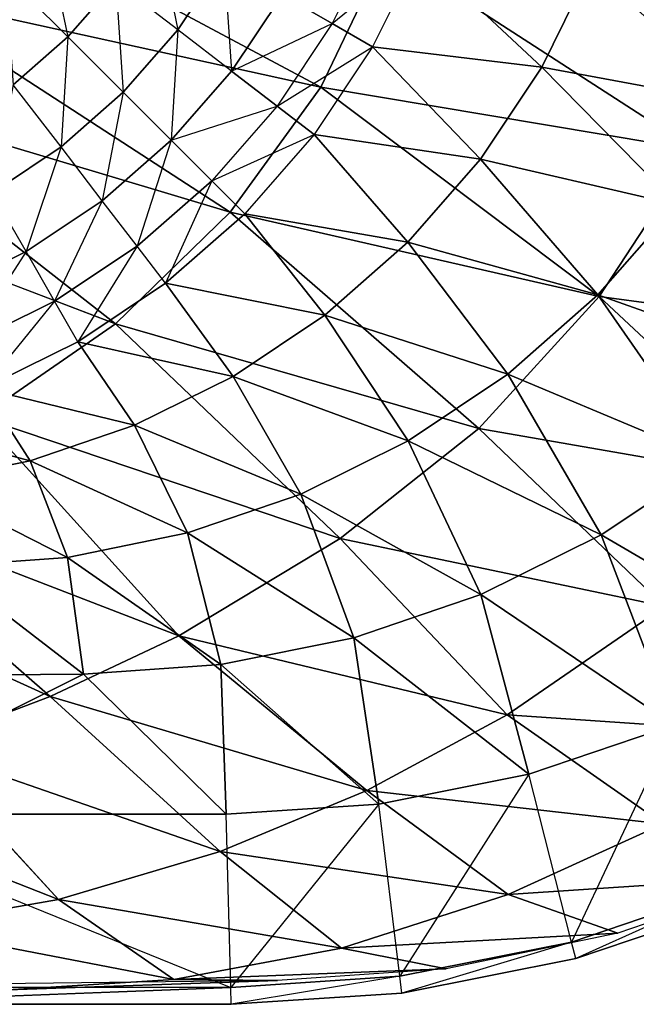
# Model space of a CAD drawing. Extents: x 0 to 1.9, y -0.8 to 0.
# Tile 16 of 21: x 1.44 to 1.62, y -0.8 to -0.51. Entities that reach past the tile are written whole.
import ezdxf

# ---------------------------------------------------------------- set-up
doc = ezdxf.new("R2010")
doc.units = 0
for name, color, linetype in [('L1_UBA190NAT9C0V_01_5', 7, 'CONTINUOUS'), ('L2_UBA190NAT9C0V_01_4', 7, 'CONTINUOUS'), ('L3_UBA190NAT9C0V_01_3', 7, 'CONTINUOUS'), ('L4_UBA190NAT9C0V_01_2', 7, 'CONTINUOUS'), ('L5_UBA190NAT9C0V_01_1', 7, 'CONTINUOUS')]:
    doc.layers.add(name, color=color, linetype=linetype)

msp = doc.modelspace()

# ---------------------------------------------------------------- linework, layer by layer
at = {"layer": 'L1_UBA190NAT9C0V_01_5', "color": 8}
for points, invisible_edges in [([(1.603176, -0.788676, 0.676787), (1.650857, -0.767244, 0.6889), (1.601942, -0.783848, 0.681383), (1.603176, -0.788676, 0.676787)], 13), ([(1.650857, -0.767244, 0.6889), (1.603176, -0.788676, 0.676787), (1.652693, -0.771867, 0.684397), (1.650857, -0.767244, 0.6889)], 8), ([(1.551879, -0.79888, 0.669437), (1.601942, -0.783848, 0.681383), (1.55127, -0.793927, 0.674122), (1.551879, -0.79888, 0.669437)], 13), ([(1.601942, -0.783848, 0.681383), (1.551879, -0.79888, 0.669437), (1.603176, -0.788676, 0.676787), (1.601942, -0.783848, 0.681383)], 8), ([(1.501486, -0.802183, 0.662745), (1.55127, -0.793927, 0.674122), (1.501354, -0.797191, 0.667493), (1.501486, -0.802183, 0.662745)], 13), ([(1.55127, -0.793927, 0.674122), (1.501486, -0.802183, 0.662745), (1.551879, -0.79888, 0.669437), (1.55127, -0.793927, 0.674122)], 8), ([(1.501354, -0.797191, 0.667493), (1.374735, -0.797188, 0.65321), (1.375206, -0.802183, 0.64847), (1.501354, -0.797191, 0.667493)], 8), ([(1.501486, -0.802183, 0.662745), (1.501354, -0.797191, 0.667493), (1.375206, -0.802183, 0.64847), (1.501486, -0.802183, 0.662745)], 8)]:
    msp.add_3dface(points, dxfattribs=dict(at, invisible_edges=invisible_edges))
at = {"layer": 'L2_UBA190NAT9C0V_01_4', "color": 8}
for points, invisible_edges in [([(1.601942, -0.783848, 0.681383), (1.632026, -0.71983, 0.6838), (1.589293, -0.734336, 0.677233), (1.601942, -0.783848, 0.681383)], 13), ([(1.632026, -0.71983, 0.6838), (1.601942, -0.783848, 0.681383), (1.650857, -0.767244, 0.6889), (1.632026, -0.71983, 0.6838)], 8), ([(1.55127, -0.793927, 0.674122), (1.589293, -0.734336, 0.677233), (1.545032, -0.74314, 0.670891), (1.55127, -0.793927, 0.674122)], 13), ([(1.589293, -0.734336, 0.677233), (1.55127, -0.793927, 0.674122), (1.601942, -0.783848, 0.681383), (1.589293, -0.734336, 0.677233)], 8), ([(1.501354, -0.797191, 0.667493), (1.545032, -0.74314, 0.670891), (1.5, -0.746091, 0.664911), (1.501354, -0.797191, 0.667493)], 13), ([(1.545032, -0.74314, 0.670891), (1.501354, -0.797191, 0.667493), (1.55127, -0.793927, 0.674122), (1.545032, -0.74314, 0.670891)], 8), ([(1.501354, -0.797191, 0.667493), (1.374974, -0.746091, 0.650808), (1.374735, -0.797188, 0.65321), (1.501354, -0.797191, 0.667493)], 13), ([(1.374974, -0.746091, 0.650808), (1.501354, -0.797191, 0.667493), (1.5, -0.746091, 0.664911), (1.374974, -0.746091, 0.650808)], 8)]:
    msp.add_3dface(points, dxfattribs=dict(at, invisible_edges=invisible_edges))
at = {"layer": 'L3_UBA190NAT9C0V_01_3', "color": 8}
for points, invisible_edges in [([(1.453311, -0.516859, 0.182819), (1.446627, -0.484796, 0.17), (1.434768, -0.498319, 0.17), (1.453311, -0.516859, 0.182819)], 13), ([(1.446627, -0.484796, 0.17), (1.453311, -0.516859, 0.182819), (1.467431, -0.500757, 0.182819), (1.446627, -0.484796, 0.17)], 8), ([(1.485766, -0.514825, 0.199228), (1.479329, -0.48295, 0.182819), (1.467431, -0.500757, 0.182819), (1.485766, -0.514825, 0.199228)], 13), ([(1.479329, -0.48295, 0.182819), (1.485766, -0.514825, 0.199228), (1.499344, -0.494505, 0.199228), (1.479329, -0.48295, 0.182819)], 8), ([(1.544233, -0.486704, 0.242819), (1.516664, -0.504505, 0.219228), (1.53129, -0.51295, 0.242819), (1.544233, -0.486704, 0.242819)], 13), ([(1.53129, -0.51295, 0.242819), (1.556962, -0.491979, 0.27), (1.544233, -0.486704, 0.242819), (1.53129, -0.51295, 0.242819)], 8), ([(1.556962, -0.491979, 0.27), (1.53129, -0.51295, 0.242819), (1.543222, -0.519841, 0.27), (1.556962, -0.491979, 0.27)], 13), ([(1.556962, -0.491979, 0.27), (1.543222, -0.519841, 0.27), (1.593133, -0.525826, 0.389254), (1.556962, -0.491979, 0.27)], 8), ([(1.556962, -0.491979, 0.27), (1.593133, -0.525826, 0.389254), (1.60754, -0.496576, 0.390514), (1.556962, -0.491979, 0.27)], 8), ([(1.501633, -0.527, 0.219228), (1.499344, -0.494505, 0.199228), (1.485766, -0.514825, 0.199228), (1.501633, -0.527, 0.219228)], 13), ([(1.499344, -0.494505, 0.199228), (1.501633, -0.527, 0.219228), (1.516664, -0.504505, 0.219228), (1.499344, -0.494505, 0.199228)], 8), ([(1.434768, -0.498319, 0.17), (1.43721, -0.530979, 0.182819), (1.453311, -0.516859, 0.182819), (1.434768, -0.498319, 0.17)], 8), ([(1.60754, -0.496576, 0.390514), (1.593133, -0.525826, 0.389254), (1.652716, -0.536849, 0.503584), (1.60754, -0.496576, 0.390514)], 8), ([(1.60754, -0.496576, 0.390514), (1.652716, -0.536849, 0.503584), (1.668389, -0.505018, 0.50594), (1.60754, -0.496576, 0.390514)], 8), ([(1.469653, -0.5332, 0.199228), (1.467431, -0.500757, 0.182819), (1.453311, -0.516859, 0.182819), (1.469653, -0.5332, 0.199228)], 13), ([(1.467431, -0.500757, 0.182819), (1.469653, -0.5332, 0.199228), (1.485766, -0.514825, 0.199228), (1.467431, -0.500757, 0.182819)], 8), ([(1.501633, -0.527, 0.219228), (1.53129, -0.51295, 0.242819), (1.516664, -0.504505, 0.219228), (1.501633, -0.527, 0.219228)], 8), ([(1.53129, -0.51295, 0.242819), (1.501633, -0.527, 0.219228), (1.515032, -0.537283, 0.242819), (1.53129, -0.51295, 0.242819)], 13), ([(1.515032, -0.537283, 0.242819), (1.543222, -0.519841, 0.27), (1.53129, -0.51295, 0.242819), (1.515032, -0.537283, 0.242819)], 8), ([(1.451279, -0.549313, 0.199228), (1.453311, -0.516859, 0.182819), (1.43721, -0.530979, 0.182819), (1.451279, -0.549313, 0.199228)], 13), ([(1.453311, -0.516859, 0.182819), (1.451279, -0.549313, 0.199228), (1.469653, -0.5332, 0.199228), (1.453311, -0.516859, 0.182819)], 8), ([(1.483795, -0.547342, 0.219228), (1.485766, -0.514825, 0.199228), (1.469653, -0.5332, 0.199228), (1.483795, -0.547342, 0.219228)], 13), ([(1.485766, -0.514825, 0.199228), (1.483795, -0.547342, 0.219228), (1.501633, -0.527, 0.219228), (1.485766, -0.514825, 0.199228)], 8), ([(1.543222, -0.519841, 0.27), (1.515032, -0.537283, 0.242819), (1.525962, -0.545672, 0.27), (1.543222, -0.519841, 0.27)], 13), ([(1.543222, -0.519841, 0.27), (1.525962, -0.545672, 0.27), (1.575046, -0.552929, 0.387694), (1.543222, -0.519841, 0.27)], 8), ([(1.543222, -0.519841, 0.27), (1.575046, -0.552929, 0.387694), (1.593133, -0.525826, 0.389254), (1.543222, -0.519841, 0.27)], 8), ([(1.483795, -0.547342, 0.219228), (1.515032, -0.537283, 0.242819), (1.501633, -0.527, 0.219228), (1.483795, -0.547342, 0.219228)], 8), ([(1.593133, -0.525826, 0.389254), (1.575046, -0.552929, 0.387694), (1.633041, -0.566339, 0.500679), (1.593133, -0.525826, 0.389254)], 8), ([(1.593133, -0.525826, 0.389254), (1.633041, -0.566339, 0.500679), (1.652716, -0.536849, 0.503584), (1.593133, -0.525826, 0.389254)], 8), ([(1.43721, -0.530979, 0.182819), (1.430959, -0.562891, 0.199228), (1.451279, -0.549313, 0.199228), (1.43721, -0.530979, 0.182819)], 8), ([(1.463455, -0.56518, 0.219228), (1.469653, -0.5332, 0.199228), (1.451279, -0.549313, 0.199228), (1.463455, -0.56518, 0.219228)], 13), ([(1.469653, -0.5332, 0.199228), (1.463455, -0.56518, 0.219228), (1.483795, -0.547342, 0.219228), (1.469653, -0.5332, 0.199228)], 8), ([(1.515032, -0.537283, 0.242819), (1.483795, -0.547342, 0.219228), (1.495737, -0.559285, 0.242819), (1.515032, -0.537283, 0.242819)], 13), ([(1.495737, -0.559285, 0.242819), (1.525962, -0.545672, 0.27), (1.515032, -0.537283, 0.242819), (1.495737, -0.559285, 0.242819)], 8), ([(1.525962, -0.545672, 0.27), (1.495737, -0.559285, 0.242819), (1.505479, -0.569029, 0.27), (1.525962, -0.545672, 0.27)], 13), ([(1.525962, -0.545672, 0.27), (1.505479, -0.569029, 0.27), (1.553592, -0.577425, 0.385878), (1.525962, -0.545672, 0.27)], 8), ([(1.525962, -0.545672, 0.27), (1.553592, -0.577425, 0.385878), (1.575046, -0.552929, 0.387694), (1.525962, -0.545672, 0.27)], 8), ([(1.473735, -0.57858, 0.242819), (1.483795, -0.547342, 0.219228), (1.463455, -0.56518, 0.219228), (1.473735, -0.57858, 0.242819)], 13), ([(1.483795, -0.547342, 0.219228), (1.473735, -0.57858, 0.242819), (1.495737, -0.559285, 0.242819), (1.483795, -0.547342, 0.219228)], 8), ([(1.440959, -0.580212, 0.219228), (1.451279, -0.549313, 0.199228), (1.430959, -0.562891, 0.199228), (1.440959, -0.580212, 0.219228)], 13), ([(1.451279, -0.549313, 0.199228), (1.440959, -0.580212, 0.219228), (1.463455, -0.56518, 0.219228), (1.451279, -0.549313, 0.199228)], 8), ([(1.575046, -0.552929, 0.387694), (1.553592, -0.577425, 0.385878), (1.609705, -0.592991, 0.497309), (1.575046, -0.552929, 0.387694)], 8), ([(1.575046, -0.552929, 0.387694), (1.609705, -0.592991, 0.497309), (1.633041, -0.566339, 0.500679), (1.575046, -0.552929, 0.387694)], 8), ([(1.482122, -0.589513, 0.27), (1.495737, -0.559285, 0.242819), (1.473735, -0.57858, 0.242819), (1.482122, -0.589513, 0.27)], 13), ([(1.495737, -0.559285, 0.242819), (1.482122, -0.589513, 0.27), (1.505479, -0.569029, 0.27), (1.495737, -0.559285, 0.242819)], 8), ([(1.430959, -0.562891, 0.199228), (1.416695, -0.592178, 0.219228), (1.440959, -0.580212, 0.219228), (1.430959, -0.562891, 0.199228)], 8), ([(1.449403, -0.594839, 0.242819), (1.463455, -0.56518, 0.219228), (1.440959, -0.580212, 0.219228), (1.449403, -0.594839, 0.242819)], 13), ([(1.463455, -0.56518, 0.219228), (1.449403, -0.594839, 0.242819), (1.473735, -0.57858, 0.242819), (1.463455, -0.56518, 0.219228)], 8), ([(1.52914, -0.598901, 0.38385), (1.505479, -0.569029, 0.27), (1.482122, -0.589513, 0.27), (1.52914, -0.598901, 0.38385)], 8), ([(1.553592, -0.577425, 0.385878), (1.505479, -0.569029, 0.27), (1.52914, -0.598901, 0.38385), (1.553592, -0.577425, 0.385878)], 8), ([(1.633041, -0.566339, 0.500679), (1.609705, -0.592991, 0.497309), (1.67334, -0.615595, 0.603342), (1.633041, -0.566339, 0.500679)], 8), ([(1.583113, -0.616355, 0.49357), (1.553592, -0.577425, 0.385878), (1.52914, -0.598901, 0.38385), (1.583113, -0.616355, 0.49357)], 8), ([(1.609705, -0.592991, 0.497309), (1.553592, -0.577425, 0.385878), (1.583113, -0.616355, 0.49357), (1.609705, -0.592991, 0.497309)], 8), ([(1.423157, -0.607782, 0.242819), (1.440959, -0.580212, 0.219228), (1.416695, -0.592178, 0.219228), (1.423157, -0.607782, 0.242819)], 13), ([(1.440959, -0.580212, 0.219228), (1.423157, -0.607782, 0.242819), (1.449403, -0.594839, 0.242819), (1.440959, -0.580212, 0.219228)], 8), ([(1.456291, -0.606772, 0.27), (1.473735, -0.57858, 0.242819), (1.449403, -0.594839, 0.242819), (1.456291, -0.606772, 0.27)], 13), ([(1.473735, -0.57858, 0.242819), (1.456291, -0.606772, 0.27), (1.482122, -0.589513, 0.27), (1.473735, -0.57858, 0.242819)], 8), ([(1.50211, -0.616998, 0.381664), (1.482122, -0.589513, 0.27), (1.456291, -0.606772, 0.27), (1.50211, -0.616998, 0.381664)], 8), ([(1.52914, -0.598901, 0.38385), (1.482122, -0.589513, 0.27), (1.50211, -0.616998, 0.381664), (1.52914, -0.598901, 0.38385)], 8), ([(1.428428, -0.620513, 0.27), (1.449403, -0.594839, 0.242819), (1.423157, -0.607782, 0.242819), (1.428428, -0.620513, 0.27)], 13), ([(1.449403, -0.594839, 0.242819), (1.428428, -0.620513, 0.27), (1.456291, -0.606772, 0.27), (1.449403, -0.594839, 0.242819)], 8), ([(1.64358, -0.641727, 0.598221), (1.609705, -0.592991, 0.497309), (1.583113, -0.616355, 0.49357), (1.64358, -0.641727, 0.598221)], 8), ([(1.609705, -0.592991, 0.497309), (1.64358, -0.641727, 0.598221), (1.67334, -0.615595, 0.603342), (1.609705, -0.592991, 0.497309)], 8), ([(1.55372, -0.636044, 0.489564), (1.52914, -0.598901, 0.38385), (1.50211, -0.616998, 0.381664), (1.55372, -0.636044, 0.489564)], 8), ([(1.583113, -0.616355, 0.49357), (1.52914, -0.598901, 0.38385), (1.55372, -0.636044, 0.489564), (1.583113, -0.616355, 0.49357)], 8), ([(1.472961, -0.631419, 0.379374), (1.456291, -0.606772, 0.27), (1.428428, -0.620513, 0.27), (1.472961, -0.631419, 0.379374)], 8), ([(1.50211, -0.616998, 0.381664), (1.456291, -0.606772, 0.27), (1.472961, -0.631419, 0.379374), (1.50211, -0.616998, 0.381664)], 8), ([(1.522024, -0.651737, 0.485397), (1.50211, -0.616998, 0.381664), (1.472961, -0.631419, 0.379374), (1.522024, -0.651737, 0.485397)], 8), ([(1.55372, -0.636044, 0.489564), (1.50211, -0.616998, 0.381664), (1.522024, -0.651737, 0.485397), (1.55372, -0.636044, 0.489564)], 8), ([(1.610679, -0.663747, 0.592777), (1.583113, -0.616355, 0.49357), (1.55372, -0.636044, 0.489564), (1.610679, -0.663747, 0.592777)], 8), ([(1.64358, -0.641727, 0.598221), (1.583113, -0.616355, 0.49357), (1.610679, -0.663747, 0.592777), (1.64358, -0.641727, 0.598221)], 8), ([(1.442184, -0.641928, 0.377032), (1.428428, -0.620513, 0.27), (1.399011, -0.630499, 0.27), (1.442184, -0.641928, 0.377032)], 8), ([(1.472961, -0.631419, 0.379374), (1.428428, -0.620513, 0.27), (1.442184, -0.641928, 0.377032), (1.472961, -0.631419, 0.379374)], 8), ([(1.442184, -0.641928, 0.377032), (1.399011, -0.630499, 0.27), (1.4098, -0.648493, 0.374861), (1.442184, -0.641928, 0.377032)], 8), ([(1.488557, -0.663179, 0.48117), (1.472961, -0.631419, 0.379374), (1.442184, -0.641928, 0.377032), (1.488557, -0.663179, 0.48117)], 8), ([(1.522024, -0.651737, 0.485397), (1.472961, -0.631419, 0.379374), (1.488557, -0.663179, 0.48117), (1.522024, -0.651737, 0.485397)], 8), ([(1.575197, -0.681291, 0.587163), (1.55372, -0.636044, 0.489564), (1.522024, -0.651737, 0.485397), (1.575197, -0.681291, 0.587163)], 8), ([(1.610679, -0.663747, 0.592777), (1.55372, -0.636044, 0.489564), (1.575197, -0.681291, 0.587163), (1.610679, -0.663747, 0.592777)], 8), ([(1.6725, -0.69987, 0.69042), (1.64358, -0.641727, 0.598221), (1.610679, -0.663747, 0.592777), (1.6725, -0.69987, 0.69042)], 8), ([(1.453218, -0.670372, 0.477208), (1.442184, -0.641928, 0.377032), (1.4098, -0.648493, 0.374861), (1.453218, -0.670372, 0.477208)], 8), ([(1.488557, -0.663179, 0.48117), (1.442184, -0.641928, 0.377032), (1.453218, -0.670372, 0.477208), (1.488557, -0.663179, 0.48117)], 8), ([(1.453218, -0.670372, 0.477208), (1.4098, -0.648493, 0.374861), (1.416574, -0.672994, 0.473676), (1.453218, -0.670372, 0.477208)], 8), ([(1.537734, -0.69407, 0.581523), (1.522024, -0.651737, 0.485397), (1.488557, -0.663179, 0.48117), (1.537734, -0.69407, 0.581523)], 8), ([(1.575197, -0.681291, 0.587163), (1.522024, -0.651737, 0.485397), (1.537734, -0.69407, 0.581523), (1.575197, -0.681291, 0.587163)], 8), ([(1.498424, -0.702012, 0.576167), (1.488557, -0.663179, 0.48117), (1.453218, -0.670372, 0.477208), (1.498424, -0.702012, 0.576167)], 8), ([(1.537734, -0.69407, 0.581523), (1.488557, -0.663179, 0.48117), (1.498424, -0.702012, 0.576167), (1.537734, -0.69407, 0.581523)], 8), ([(1.632026, -0.71983, 0.6838), (1.610679, -0.663747, 0.592777), (1.575197, -0.681291, 0.587163), (1.632026, -0.71983, 0.6838)], 8), ([(1.6725, -0.69987, 0.69042), (1.610679, -0.663747, 0.592777), (1.632026, -0.71983, 0.6838), (1.6725, -0.69987, 0.69042)], 8), ([(1.457913, -0.704832, 0.571269), (1.453218, -0.670372, 0.477208), (1.416574, -0.672994, 0.473676), (1.457913, -0.704832, 0.571269)], 8), ([(1.498424, -0.702012, 0.576167), (1.453218, -0.670372, 0.477208), (1.457913, -0.704832, 0.571269), (1.498424, -0.702012, 0.576167)], 8), ([(1.457913, -0.704832, 0.571269), (1.416574, -0.672994, 0.473676), (1.343117, -0.705585, 0.56024), (1.457913, -0.704832, 0.571269)], 8), ([(1.589293, -0.734336, 0.677233), (1.575197, -0.681291, 0.587163), (1.537734, -0.69407, 0.581523), (1.589293, -0.734336, 0.677233)], 8), ([(1.632026, -0.71983, 0.6838), (1.575197, -0.681291, 0.587163), (1.589293, -0.734336, 0.677233), (1.632026, -0.71983, 0.6838)], 8), ([(1.545032, -0.74314, 0.670891), (1.537734, -0.69407, 0.581523), (1.498424, -0.702012, 0.576167), (1.545032, -0.74314, 0.670891)], 8), ([(1.589293, -0.734336, 0.677233), (1.537734, -0.69407, 0.581523), (1.545032, -0.74314, 0.670891), (1.589293, -0.734336, 0.677233)], 8), ([(1.5, -0.746091, 0.664911), (1.498424, -0.702012, 0.576167), (1.457913, -0.704832, 0.571269), (1.5, -0.746091, 0.664911)], 8), ([(1.545032, -0.74314, 0.670891), (1.498424, -0.702012, 0.576167), (1.5, -0.746091, 0.664911), (1.545032, -0.74314, 0.670891)], 8), ([(1.374974, -0.746091, 0.650808), (1.457913, -0.704832, 0.571269), (1.343117, -0.705585, 0.56024), (1.374974, -0.746091, 0.650808)], 8), ([(1.5, -0.746091, 0.664911), (1.457913, -0.704832, 0.571269), (1.374974, -0.746091, 0.650808), (1.5, -0.746091, 0.664911)], 8)]:
    msp.add_3dface(points, dxfattribs=dict(at, invisible_edges=invisible_edges))
at = {"layer": 'L4_UBA190NAT9C0V_01_2', "color": 8}
for points, invisible_edges in [([(1.603176, -0.788676, 0.676787), (1.652693, -0.771867, 0.654397), (1.603176, -0.788676, 0.646787), (1.603176, -0.788676, 0.676787)], 13), ([(1.652693, -0.771867, 0.654397), (1.603176, -0.788676, 0.676787), (1.652693, -0.771867, 0.684397), (1.652693, -0.771867, 0.654397)], 8), ([(1.551879, -0.79888, 0.669437), (1.603176, -0.788676, 0.646787), (1.551879, -0.79888, 0.639437), (1.551879, -0.79888, 0.669437)], 13), ([(1.603176, -0.788676, 0.646787), (1.551879, -0.79888, 0.669437), (1.603176, -0.788676, 0.676787), (1.603176, -0.788676, 0.646787)], 8), ([(1.501486, -0.802183, 0.662745), (1.551879, -0.79888, 0.639437), (1.501486, -0.802183, 0.632745), (1.501486, -0.802183, 0.662745)], 13), ([(1.551879, -0.79888, 0.639437), (1.501486, -0.802183, 0.662745), (1.551879, -0.79888, 0.669437), (1.551879, -0.79888, 0.639437)], 8), ([(1.374712, -0.802183, 0.618445), (0.525288, -0.802183, 0.618445), (1.501486, -0.802183, 0.632745), (1.374712, -0.802183, 0.618445)], 8), ([(1.501486, -0.802183, 0.632745), (0.525288, -0.802183, 0.618445), (0.95, -0.802183, 0.62765), (1.501486, -0.802183, 0.632745)], 8), ([(1.501486, -0.802183, 0.632745), (0.95, -0.802183, 0.62765), (1.056338, -0.802183, 0.628951), (1.501486, -0.802183, 0.632745)], 8), ([(1.501486, -0.802183, 0.632745), (1.056338, -0.802183, 0.628951), (1.162612, -0.802183, 0.632852), (1.501486, -0.802183, 0.632745)], 8), ([(1.501486, -0.802183, 0.632745), (1.162612, -0.802183, 0.632852), (1.268759, -0.802183, 0.639352), (1.501486, -0.802183, 0.632745)], 8), ([(1.501486, -0.802183, 0.632745), (1.268759, -0.802183, 0.639352), (1.374712, -0.802183, 0.648445), (1.501486, -0.802183, 0.632745)], 12), ([(1.501486, -0.802183, 0.632745), (1.374712, -0.802183, 0.648445), (1.501486, -0.802183, 0.662745), (1.501486, -0.802183, 0.632745)], 15)]:
    msp.add_3dface(points, dxfattribs=dict(at, invisible_edges=invisible_edges))
at = {"layer": 'L5_UBA190NAT9C0V_01_1', "color": 8, "invisible_edges": 8}
for points in [[(1.527948, -0.531716, 0.195561), (1.401367, -0.503932, 0.114), (1.418084, -0.472917, 0.114), (1.527948, -0.531716, 0.195561)], [(1.547286, -0.491276, 0.195518), (1.527948, -0.531716, 0.195561), (1.418084, -0.472917, 0.114), (1.547286, -0.491276, 0.195518)], [(1.638296, -0.550236, 0.297356), (1.527948, -0.531716, 0.195561), (1.547286, -0.491276, 0.195518), (1.638296, -0.550236, 0.297356)], [(1.658848, -0.503355, 0.297637), (1.638296, -0.550236, 0.297356), (1.547286, -0.491276, 0.195518), (1.658848, -0.503355, 0.297637)], [(1.501227, -0.568572, 0.195585), (1.377963, -0.531683, 0.114), (1.401367, -0.503932, 0.114), (1.501227, -0.568572, 0.195585)], [(1.527948, -0.531716, 0.195561), (1.501227, -0.568572, 0.195585), (1.401367, -0.503932, 0.114), (1.527948, -0.531716, 0.195561)], [(1.46735, -0.601494, 0.195597), (1.347872, -0.556169, 0.114), (1.377963, -0.531683, 0.114), (1.46735, -0.601494, 0.195597)], [(1.501227, -0.568572, 0.195585), (1.46735, -0.601494, 0.195597), (1.377963, -0.531683, 0.114), (1.501227, -0.568572, 0.195585)], [(1.61008, -0.593451, 0.296916), (1.501227, -0.568572, 0.195585), (1.527948, -0.531716, 0.195561), (1.61008, -0.593451, 0.296916)], [(1.638296, -0.550236, 0.297356), (1.61008, -0.593451, 0.296916), (1.527948, -0.531716, 0.195561), (1.638296, -0.550236, 0.297356)], [(1.638296, -0.550236, 0.297356), (1.704522, -0.606319, 0.417992), (1.61008, -0.593451, 0.296916), (1.638296, -0.550236, 0.297356)], [(1.46735, -0.601494, 0.195597), (1.427555, -0.628998, 0.195069), (1.347872, -0.556169, 0.114), (1.46735, -0.601494, 0.195597)], [(1.574578, -0.632396, 0.296345), (1.46735, -0.601494, 0.195597), (1.501227, -0.568572, 0.195585), (1.574578, -0.632396, 0.296345)], [(1.61008, -0.593451, 0.296916), (1.574578, -0.632396, 0.296345), (1.501227, -0.568572, 0.195585), (1.61008, -0.593451, 0.296916)], [(1.61008, -0.593451, 0.296916), (1.669556, -0.648876, 0.416245), (1.574578, -0.632396, 0.296345), (1.61008, -0.593451, 0.296916)], [(1.61008, -0.593451, 0.296916), (1.704522, -0.606319, 0.417992), (1.669556, -0.648876, 0.416245), (1.61008, -0.593451, 0.296916)], [(1.53366, -0.664823, 0.294896), (1.427555, -0.628998, 0.195069), (1.46735, -0.601494, 0.195597), (1.53366, -0.664823, 0.294896)], [(1.574578, -0.632396, 0.296345), (1.53366, -0.664823, 0.294896), (1.46735, -0.601494, 0.195597), (1.574578, -0.632396, 0.296345)], [(1.486008, -0.693508, 0.293809), (1.380896, -0.653033, 0.194834), (1.427555, -0.628998, 0.195069), (1.486008, -0.693508, 0.293809)], [(1.53366, -0.664823, 0.294896), (1.486008, -0.693508, 0.293809), (1.427555, -0.628998, 0.195069), (1.53366, -0.664823, 0.294896)], [(1.629408, -0.684863, 0.413479), (1.53366, -0.664823, 0.294896), (1.574578, -0.632396, 0.296345), (1.629408, -0.684863, 0.413479)], [(1.669556, -0.648876, 0.416245), (1.629408, -0.684863, 0.413479), (1.574578, -0.632396, 0.296345), (1.669556, -0.648876, 0.416245)], [(1.448072, -0.711433, 0.293021), (1.348408, -0.665965, 0.194838), (1.380896, -0.653033, 0.194834), (1.448072, -0.711433, 0.293021)], [(1.486008, -0.693508, 0.293809), (1.448072, -0.711433, 0.293021), (1.380896, -0.653033, 0.194834), (1.486008, -0.693508, 0.293809)], [(1.582963, -0.716769, 0.410924), (1.486008, -0.693508, 0.293809), (1.53366, -0.664823, 0.294896), (1.582963, -0.716769, 0.410924)], [(1.629408, -0.684863, 0.413479), (1.582963, -0.716769, 0.410924), (1.53366, -0.664823, 0.294896), (1.629408, -0.684863, 0.413479)], [(1.448072, -0.711433, 0.293021), (1.409001, -0.726216, 0.292566), (1.348408, -0.665965, 0.194838), (1.448072, -0.711433, 0.293021)], [(1.671761, -0.722817, 0.546181), (1.582963, -0.716769, 0.410924), (1.629408, -0.684863, 0.413479), (1.671761, -0.722817, 0.546181)], [(1.541546, -0.739097, 0.408548), (1.448072, -0.711433, 0.293021), (1.486008, -0.693508, 0.293809), (1.541546, -0.739097, 0.408548)], [(1.582963, -0.716769, 0.410924), (1.541546, -0.739097, 0.408548), (1.486008, -0.693508, 0.293809), (1.582963, -0.716769, 0.410924)], [(1.498276, -0.757097, 0.406453), (1.409001, -0.726216, 0.292566), (1.448072, -0.711433, 0.293021), (1.498276, -0.757097, 0.406453)], [(1.541546, -0.739097, 0.408548), (1.498276, -0.757097, 0.406453), (1.448072, -0.711433, 0.293021), (1.541546, -0.739097, 0.408548)], [(1.628829, -0.748957, 0.541418), (1.541546, -0.739097, 0.408548), (1.582963, -0.716769, 0.410924), (1.628829, -0.748957, 0.541418)], [(1.671761, -0.722817, 0.546181), (1.628829, -0.748957, 0.541418), (1.582963, -0.716769, 0.410924), (1.671761, -0.722817, 0.546181)], [(1.450537, -0.77123, 0.405731), (1.365222, -0.738134, 0.293541), (1.409001, -0.726216, 0.292566), (1.450537, -0.77123, 0.405731)], [(1.498276, -0.757097, 0.406453), (1.450537, -0.77123, 0.405731), (1.409001, -0.726216, 0.292566), (1.498276, -0.757097, 0.406453)], [(1.450537, -0.77123, 0.405731), (1.403944, -0.77936, 0.404203), (1.365222, -0.738134, 0.293541), (1.450537, -0.77123, 0.405731)], [(1.583228, -0.769839, 0.536742), (1.498276, -0.757097, 0.406453), (1.541546, -0.739097, 0.408548), (1.583228, -0.769839, 0.536742)], [(1.628829, -0.748957, 0.541418), (1.583228, -0.769839, 0.536742), (1.541546, -0.739097, 0.408548), (1.628829, -0.748957, 0.541418)], [(1.663855, -0.764442, 0.683434), (1.583228, -0.769839, 0.536742), (1.628829, -0.748957, 0.541418), (1.663855, -0.764442, 0.683434)], [(1.534008, -0.785596, 0.532866), (1.450537, -0.77123, 0.405731), (1.498276, -0.757097, 0.406453), (1.534008, -0.785596, 0.532866)], [(1.583228, -0.769839, 0.536742), (1.534008, -0.785596, 0.532866), (1.498276, -0.757097, 0.406453), (1.583228, -0.769839, 0.536742)], [(1.663855, -0.764442, 0.683434), (1.615635, -0.781233, 0.674947), (1.583228, -0.769839, 0.536742), (1.663855, -0.764442, 0.683434)], [(1.48457, -0.794833, 0.528663), (1.403944, -0.77936, 0.404203), (1.450537, -0.77123, 0.405731), (1.48457, -0.794833, 0.528663)], [(1.534008, -0.785596, 0.532866), (1.48457, -0.794833, 0.528663), (1.450537, -0.77123, 0.405731), (1.534008, -0.785596, 0.532866)], [(1.615635, -0.781233, 0.674947), (1.534008, -0.785596, 0.532866), (1.583228, -0.769839, 0.536742), (1.615635, -0.781233, 0.674947)], [(1.48457, -0.794833, 0.528663), (1.435586, -0.797957, 0.524985), (1.403944, -0.77936, 0.404203), (1.48457, -0.794833, 0.528663)], [(1.615635, -0.781233, 0.674947), (1.564958, -0.791726, 0.666986), (1.534008, -0.785596, 0.532866), (1.615635, -0.781233, 0.674947)], [(1.564958, -0.791726, 0.666986), (1.48457, -0.794833, 0.528663), (1.534008, -0.785596, 0.532866), (1.564958, -0.791726, 0.666986)], [(1.564958, -0.791726, 0.666986), (1.515186, -0.795205, 0.659717), (1.48457, -0.794833, 0.528663), (1.564958, -0.791726, 0.666986)], [(1.515186, -0.795205, 0.659717), (1.38569, -0.796686, 0.644811), (1.435586, -0.797957, 0.524985), (1.515186, -0.795205, 0.659717)], [(1.515186, -0.795205, 0.659717), (1.435586, -0.797957, 0.524985), (1.48457, -0.794833, 0.528663), (1.515186, -0.795205, 0.659717)]]:
    msp.add_3dface(points, dxfattribs=at)

doc.saveas('drawing.dxf')
